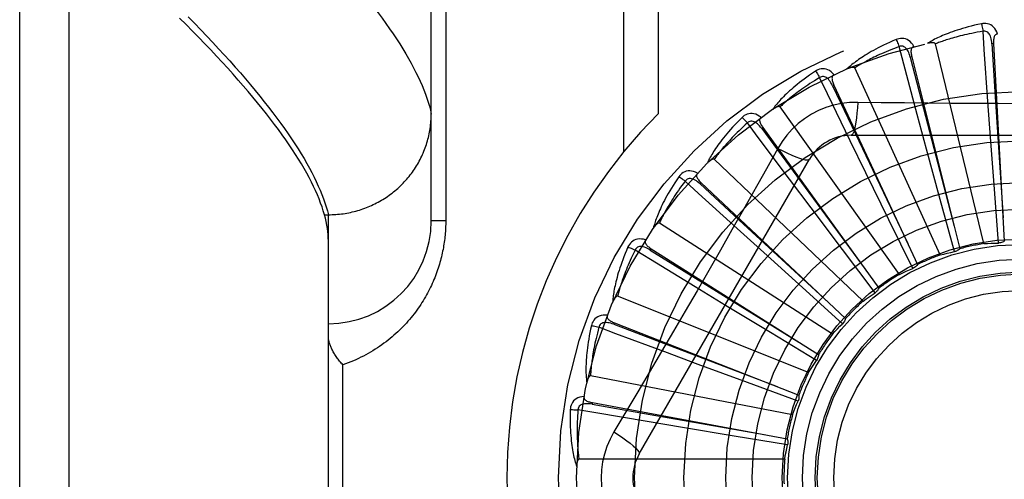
# Model space of a CAD drawing. Header units: inches. Extents: x 0 to 221, y 0 to 143.
# Tile 136 of 256: x 39.506 to 40.105, y 79.82 to 80.099. Entities that reach past the tile are written whole.
import ezdxf

# ---------------------------------------------------------------- set-up
doc = ezdxf.new("R2010")
doc.units = ezdxf.units.IN
doc.header["$LTSCALE"] = 12.142857
doc.header["$MEASUREMENT"] = 0
doc.linetypes.add('HIDDEN', pattern=[0.2, 0.1, -0.1])
doc.layers.add('LEFTHAND_DOOR_ASSEMBLY', color=7, linetype='CONTINUOUS')

msp = doc.modelspace()

# ---------------------------------------------------------------- linework, layer by layer
at = {"layer": 'LEFTHAND_DOOR_ASSEMBLY', "color": 8, "linetype": 'HIDDEN'}
for p, q in [((39.53647, 79.26402), (39.53647, 80.37716)), ((39.50647, 79.29341), (39.50647, 80.34777)), ((39.75647, 79.97684), (39.75647, 80.31721)), ((39.87318, 80.29059), (39.87318, 80.01857)), ((39.89439, 80.29059), (39.89439, 80.04196)), ((39.76525, 80.25809), (39.76525, 79.97684)), ((40.09217, 79.96303), (40.06271, 80.08448)), ((40.09804, 80.08464), (40.09709, 80.08459)), ((40.09804, 80.08464), (40.10458, 79.96447)), ((40.04838, 80.07667), (40.04745, 80.07643)), ((40.04838, 80.07667), (40.07754, 79.9599)), ((40.06563, 79.95614), (40.01371, 80.06982)), ((40.00112, 80.05944), (40.00025, 80.05903)), ((40.00112, 80.05944), (40.05185, 79.9503)), ((40.04087, 79.94435), (39.96838, 80.04615)), ((40.09623, 80.02781), (40.09466, 80.04951)), ((40.05736, 80.02052), (40.05171, 80.04153)), ((39.95797, 80.03357), (39.9572, 80.03301)), ((39.95797, 80.03357), (40.02844, 79.93601)), ((40.01153, 80.02892), (40.21841, 80.02892)), ((40.09858, 79.9961), (40.09623, 80.02781)), ((40.02056, 80.006), (40.01104, 80.02556)), ((39.96694, 80.0209), (39.96003, 80.00853)), ((40.06566, 79.98983), (40.05736, 80.02052)), ((39.88282, 79.83517), (39.98627, 80.01434)), ((40.01878, 79.92809), (39.92834, 80.01433)), ((40.03452, 79.97744), (40.02056, 80.006)), ((39.9205, 80.00001), (39.91985, 79.99932)), ((39.9205, 80.00001), (40.00816, 79.91755)), ((39.98718, 79.98479), (39.97412, 80.00219)), ((40.10106, 79.9634), (40.09858, 79.9961)), ((40.07428, 79.95819), (40.06566, 79.98983)), ((39.6916, 79.98062), (39.69397, 79.98062)), ((39.69397, 79.98062), (39.69511, 79.98063)), ((39.69397, 79.66056), (39.69397, 79.98062)), ((40.00629, 79.95938), (39.98718, 79.98479)), ((39.76525, 79.97684), (39.75647, 79.97684)), ((40.00018, 79.90795), (39.89505, 79.97551)), ((40.04898, 79.948), (40.03452, 79.97744)), ((39.95841, 79.95763), (39.9423, 79.97225)), ((39.89006, 79.95997), (39.88955, 79.95916)), ((39.89006, 79.95997), (39.99174, 79.89559)), ((39.98199, 79.93631), (39.95841, 79.95763)), ((40.02606, 79.93321), (40.00629, 79.95938)), ((39.9353, 79.92553), (39.91672, 79.93683)), ((40.00635, 79.91435), (39.98199, 79.93631)), ((39.98572, 79.88465), (39.8697, 79.93109)), ((39.96249, 79.90905), (39.9353, 79.92553)), ((39.86775, 79.91489), (39.8674, 79.91399)), ((39.86775, 79.91489), (39.97978, 79.87091)), ((39.99057, 79.8921), (39.96249, 79.90905)), ((39.91869, 79.88963), (39.8983, 79.89721)), ((39.70275, 79.75184), (39.70275, 79.88934)), ((39.94851, 79.87859), (39.91869, 79.88963)), ((39.97593, 79.85903), (39.85322, 79.88268)), ((39.97928, 79.86727), (39.94851, 79.87859)), ((39.85437, 79.8664), (39.85419, 79.86545)), ((39.85437, 79.8664), (39.9727, 79.84442)), ((39.90917, 79.85124), (39.88772, 79.85483)), ((39.94054, 79.84604), (39.90917, 79.85124)), ((39.9729, 79.84074), (39.94054, 79.84604)), ((39.97117, 79.83202), (39.8462, 79.83202))]:
    msp.add_line(p, q, dxfattribs=at)
for points in [[(39.72165, 80.10662), (39.72416, 80.10332), (39.72657, 80.10006), (39.7289, 80.09685), (39.73113, 80.09368), (39.73327, 80.09056), (39.73533, 80.08748), (39.73729, 80.08444), (39.73916, 80.08145), (39.74094, 80.0785), (39.74264, 80.0756), (39.74424, 80.07274), (39.74575, 80.06992), (39.74717, 80.06715), (39.7485, 80.06442), (39.74975, 80.06173), (39.7509, 80.05909), (39.75196, 80.05649), (39.75294, 80.05394), (39.75382, 80.05143), (39.75462, 80.04896), (39.75532, 80.04653), (39.75594, 80.04415), (39.75647, 80.04181)], [(39.6916, 79.98062), (39.69091, 79.98295), (39.69014, 79.98532), (39.68929, 79.98774), (39.68834, 79.9902), (39.68731, 79.99271), (39.68619, 79.99526), (39.68498, 79.99785), (39.68369, 80.00049), (39.68231, 80.00316), (39.68084, 80.00589), (39.67928, 80.00865), (39.67764, 80.01146), (39.67591, 80.01431), (39.67409, 80.01721), (39.67218, 80.02015), (39.67018, 80.02314), (39.66809, 80.02617), (39.66592, 80.02925), (39.66365, 80.03237), (39.6613, 80.03553), (39.65886, 80.03874), (39.65633, 80.04199), (39.65371, 80.04529), (39.65099, 80.04863), (39.64819, 80.05202), (39.6453, 80.05546), (39.64232, 80.05893), (39.63925, 80.06246), (39.63609, 80.06603), (39.63283, 80.06964), (39.62949, 80.0733), (39.62606, 80.07701), (39.62253, 80.08076), (39.61891, 80.08455), (39.61521, 80.08839), (39.61141, 80.09228), (39.60751, 80.09621), (39.60353, 80.10019)], [(39.60876, 80.10094), (39.61264, 80.09698), (39.61643, 80.09306), (39.62014, 80.08918), (39.62375, 80.08534), (39.62728, 80.08155), (39.63072, 80.0778), (39.63407, 80.07409), (39.63733, 80.07042), (39.6405, 80.0668), (39.64359, 80.06322), (39.64658, 80.05968), (39.64949, 80.05619), (39.6523, 80.05274), (39.65503, 80.04933), (39.65767, 80.04597), (39.66022, 80.04265), (39.66268, 80.03937), (39.66506, 80.03614), (39.66734, 80.03295), (39.66954, 80.0298), (39.67164, 80.0267), (39.67366, 80.02364), (39.67559, 80.02062), (39.67744, 80.01765), (39.67919, 80.01472), (39.68085, 80.01184), (39.68243, 80.009), (39.68392, 80.0062), (39.68532, 80.00345), (39.68663, 80.00074), (39.68786, 79.99807), (39.68899, 79.99545), (39.69004, 79.99287), (39.691, 79.99033)], [(40.09072, 80.09671), (40.08854, 80.09624), (40.08646, 80.09576), (40.08448, 80.09528), (40.0826, 80.09479), (40.0808, 80.0943), (40.07909, 80.09381), (40.07747, 80.09332), (40.07592, 80.09283), (40.07445, 80.09234), (40.07305, 80.09185), (40.07171, 80.09136), (40.07044, 80.09088), (40.06923, 80.09041), (40.06807, 80.08994), (40.06697, 80.08948), (40.06593, 80.08902), (40.06493, 80.08857), (40.06399, 80.08812), (40.06309, 80.08768), (40.06224, 80.08725), (40.06143, 80.08682), (40.06067, 80.0864), (40.05994, 80.08598), (40.05925, 80.08558), (40.05859, 80.08518), (40.05797, 80.08478)], [(40.10046, 80.09047), (40.09997, 80.09174), (40.0994, 80.09286), (40.09875, 80.09386), (40.09801, 80.09471), (40.09719, 80.09542), (40.09631, 80.09598), (40.09537, 80.0964), (40.0944, 80.09669), (40.09342, 80.09684), (40.09246, 80.09689), (40.09156, 80.09685), (40.09072, 80.09671)], [(40.09072, 80.09671), (40.09087, 80.09611), (40.09103, 80.09542), (40.09119, 80.09466), (40.09135, 80.09386), (40.09151, 80.093), (40.09166, 80.09213)], [(40.04965, 80.08285), (40.04893, 80.084), (40.04816, 80.085), (40.04732, 80.08585), (40.04644, 80.08655), (40.0455, 80.08709), (40.04453, 80.08748), (40.04353, 80.08771), (40.04252, 80.08781), (40.04153, 80.08777), (40.04058, 80.08764), (40.03971, 80.08742), (40.0389, 80.08713)], [(40.09166, 80.09213), (40.08984, 80.09182), (40.08809, 80.09151), (40.08642, 80.09119), (40.08482, 80.09087), (40.08329, 80.09055), (40.08183, 80.09023), (40.08043, 80.08991), (40.07909, 80.08959), (40.07781, 80.08928), (40.07658, 80.08896), (40.0754, 80.08865), (40.07428, 80.08834), (40.0732, 80.08803), (40.07217, 80.08773), (40.07118, 80.08744), (40.07024, 80.08714), (40.06933, 80.08686), (40.06846, 80.08657), (40.06763, 80.0863), (40.06683, 80.08602), (40.06607, 80.08575), (40.06534, 80.08549), (40.06464, 80.08523), (40.06397, 80.08497), (40.06332, 80.08472), (40.06271, 80.08448)], [(40.09708, 80.08459), (40.097, 80.08562), (40.09687, 80.0866), (40.09669, 80.08751), (40.09647, 80.08837), (40.09619, 80.08916), (40.09586, 80.08988), (40.09548, 80.09053), (40.09504, 80.09109), (40.09455, 80.09154), (40.09402, 80.09188), (40.09343, 80.0921), (40.09283, 80.09222), (40.09224, 80.09223), (40.09166, 80.09213)], [(40.09466, 80.04951), (40.09243, 80.08111), (40.09166, 80.09213)], [(40.10047, 80.09047), (40.10001, 80.0904), (40.0996, 80.09025), (40.09925, 80.09003), (40.09894, 80.08974), (40.09869, 80.08939), (40.09849, 80.089), (40.09833, 80.08856), (40.09821, 80.08808), (40.09812, 80.08757), (40.09806, 80.08703), (40.09803, 80.08646), (40.09801, 80.08587), (40.09802, 80.08527), (40.09804, 80.08464)], [(40.0389, 80.08713), (40.03685, 80.08626), (40.0349, 80.08539), (40.03305, 80.08455), (40.03129, 80.08371), (40.02962, 80.08289), (40.02804, 80.08209), (40.02653, 80.08129), (40.02511, 80.08052), (40.02375, 80.07976), (40.02247, 80.07901), (40.02125, 80.07828), (40.02009, 80.07757), (40.01899, 80.07687), (40.01795, 80.0762), (40.01695, 80.07553), (40.01601, 80.07489), (40.01512, 80.07426), (40.01428, 80.07364), (40.01348, 80.07304), (40.01273, 80.07245), (40.01201, 80.07188), (40.01134, 80.07132), (40.01071, 80.07077), (40.01011, 80.07024), (40.00954, 80.06973), (40.009, 80.06922)], [(40.04069, 80.08281), (40.03896, 80.08216), (40.0373, 80.08152), (40.03572, 80.0809), (40.03421, 80.08028), (40.03277, 80.07968), (40.0314, 80.07909), (40.03008, 80.07851), (40.02883, 80.07794), (40.02763, 80.07739), (40.02648, 80.07685), (40.02539, 80.07632), (40.02434, 80.0758), (40.02334, 80.0753), (40.02239, 80.07481), (40.02147, 80.07433), (40.0206, 80.07386), (40.01976, 80.07341), (40.01896, 80.07297), (40.0182, 80.07254), (40.01747, 80.07212), (40.01677, 80.07171), (40.0161, 80.07131), (40.01546, 80.07092), (40.01485, 80.07054), (40.01427, 80.07017), (40.01371, 80.06982)], [(40.0389, 80.08713), (40.03916, 80.08657), (40.03945, 80.08592), (40.03975, 80.08521), (40.04006, 80.08445), (40.04038, 80.08364), (40.04069, 80.08281)], [(40.04745, 80.07643), (40.04717, 80.07743), (40.04685, 80.07836), (40.04651, 80.07923), (40.04612, 80.08003), (40.0457, 80.08075), (40.04524, 80.0814), (40.04474, 80.08196), (40.04421, 80.08243), (40.04364, 80.08278), (40.04305, 80.08301), (40.04244, 80.08312), (40.04183, 80.08312), (40.04124, 80.08302), (40.04069, 80.08281)], [(40.05171, 80.04153), (40.04353, 80.07214), (40.04069, 80.08281)], [(40.04965, 80.08285), (40.04922, 80.08269), (40.04885, 80.08247), (40.04854, 80.08218), (40.04829, 80.08184), (40.04811, 80.08146), (40.04799, 80.08103), (40.04792, 80.08057), (40.04789, 80.08008), (40.0479, 80.07955), (40.04794, 80.07901), (40.04802, 80.07845), (40.04811, 80.07787), (40.04824, 80.07728), (40.04838, 80.07667)], [(40.06271, 80.08448), (40.06264, 80.08463), (40.06253, 80.08476), (40.06239, 80.08487), (40.06222, 80.08495), (40.06204, 80.08502), (40.06183, 80.08507), (40.06162, 80.0851), (40.0614, 80.08513), (40.06116, 80.08514), (40.06092, 80.08515), (40.06067, 80.08514), (40.06041, 80.08513), (40.06014, 80.08512), (40.05986, 80.08509), (40.05958, 80.08506), (40.05928, 80.08502), (40.05898, 80.08498), (40.05866, 80.08492), (40.05833, 80.08486), (40.05798, 80.08479)], [(40.09709, 80.08459), (40.09912, 80.05238), (40.10383, 79.97865)], [(40.04745, 80.07643), (40.05553, 80.04519), (40.07412, 79.97368)], [(40.01371, 80.06982), (40.01361, 80.06996), (40.01349, 80.07007), (40.01333, 80.07014), (40.01315, 80.07019), (40.01295, 80.07022), (40.01274, 80.07023), (40.01253, 80.07023), (40.0123, 80.07021), (40.01207, 80.07018), (40.01183, 80.07014), (40.01158, 80.07009), (40.01133, 80.07003), (40.01107, 80.06996), (40.0108, 80.06988), (40.01053, 80.0698), (40.01025, 80.0697), (40.00995, 80.0696), (40.00965, 80.06949), (40.00934, 80.06936), (40.00901, 80.06923)], [(39.98983, 80.06791), (39.98798, 80.06667), (39.98623, 80.06546), (39.98457, 80.06427), (39.983, 80.06312), (39.98152, 80.062), (39.98012, 80.06091), (39.97879, 80.05985), (39.97754, 80.05881), (39.97635, 80.05781), (39.97523, 80.05684), (39.97418, 80.05589), (39.97317, 80.05497), (39.97222, 80.05408), (39.97133, 80.05322), (39.97048, 80.05238), (39.96967, 80.05157), (39.96892, 80.05078), (39.96821, 80.05001), (39.96754, 80.04927), (39.96691, 80.04855), (39.96632, 80.04785), (39.96576, 80.04718), (39.96524, 80.04652), (39.96475, 80.04589), (39.96429, 80.04527), (39.96387, 80.04467)], [(39.99241, 80.06402), (39.99083, 80.06305), (39.98932, 80.06211), (39.98789, 80.0612), (39.98653, 80.06031), (39.98522, 80.05944), (39.98399, 80.0586), (39.98281, 80.05778), (39.98168, 80.05699), (39.98061, 80.05622), (39.97959, 80.05547), (39.97861, 80.05474), (39.97768, 80.05404), (39.9768, 80.05335), (39.97595, 80.05269), (39.97514, 80.05205), (39.97437, 80.05143), (39.97364, 80.05082), (39.97294, 80.05024), (39.97227, 80.04967), (39.97163, 80.04912), (39.97102, 80.04858), (39.97044, 80.04807), (39.96989, 80.04757), (39.96936, 80.04708), (39.96886, 80.04661), (39.96838, 80.04615)], [(40.0012, 80.06575), (40.00027, 80.06674), (39.99932, 80.06758), (39.99834, 80.06825), (39.99734, 80.06877), (39.99632, 80.06913), (39.9953, 80.06932), (39.99427, 80.06936), (39.99326, 80.06927), (39.99229, 80.06905), (39.99138, 80.06873), (39.99057, 80.06836), (39.98983, 80.06791)], [(39.98983, 80.06791), (39.9902, 80.06741), (39.9906, 80.06683), (39.99103, 80.06619), (39.99148, 80.0655), (39.99195, 80.06477), (39.99241, 80.06402)], [(40.00025, 80.05903), (39.99978, 80.05996), (39.9993, 80.06081), (39.99879, 80.0616), (39.99827, 80.06231), (39.99772, 80.06294), (39.99714, 80.06349), (39.99655, 80.06395), (39.99594, 80.06431), (39.99531, 80.06454), (39.99469, 80.06466), (39.99406, 80.06465), (39.99346, 80.06453), (39.99291, 80.06432), (39.9924, 80.06401)], [(40.01104, 80.02556), (39.99722, 80.05407), (39.99241, 80.06402)], [(40.0012, 80.06575), (40.0008, 80.06551), (40.00048, 80.06523), (40.00023, 80.06489), (40.00006, 80.0645), (39.99995, 80.06409), (39.99991, 80.06365), (39.99993, 80.06318), (39.99999, 80.06269), (40.0001, 80.06218), (40.00025, 80.06166), (40.00043, 80.06112), (40.00063, 80.06057), (40.00086, 80.06001), (40.00112, 80.05944)], [(40.00025, 80.05903), (40.0141, 80.02989), (40.04588, 79.96319)], [(39.96838, 80.04615), (39.96825, 80.04627), (39.96811, 80.04635), (39.96794, 80.0464), (39.96775, 80.04641), (39.96755, 80.0464), (39.96734, 80.04637), (39.96713, 80.04633), (39.96692, 80.04627), (39.9667, 80.04619), (39.96647, 80.04611), (39.96623, 80.04601), (39.966, 80.04591), (39.96575, 80.04579), (39.96551, 80.04566), (39.96525, 80.04553), (39.96499, 80.04538), (39.96472, 80.04522), (39.96445, 80.04506), (39.96419, 80.0449), (39.96395, 80.04473)], [(40.01551, 80.04894), (40.01057, 80.04879), (40.00571, 80.04821), (40.00092, 80.04719), (39.99625, 80.04576), (39.99172, 80.0439), (39.98737, 80.04165), (39.98324, 80.03901), (39.97937, 80.03601), (39.97577, 80.03269), (39.97249, 80.02905), (39.96954, 80.02511), (39.96694, 80.0209)], [(40.01551, 80.04894), (40.01531, 80.04556), (40.01506, 80.04238), (40.01476, 80.03949), (40.01441, 80.03689), (40.01401, 80.03458), (40.01357, 80.03262), (40.01309, 80.03104), (40.01259, 80.02988), (40.01206, 80.02916), (40.01153, 80.02892)], [(40.07231, 80.04829), (40.04389, 80.04857), (40.02973, 80.04873), (40.01551, 80.04894)], [(40.20026, 80.04873), (40.17193, 80.04843), (40.15772, 80.0483), (40.14349, 80.04821), (40.12926, 80.04814), (40.11502, 80.04812), (40.10078, 80.04814), (40.08654, 80.0482), (40.07231, 80.04829)], [(39.69511, 79.98063), (39.69624, 79.98066), (39.69736, 79.98071), (39.69849, 79.98078), (39.69961, 79.98087), (39.70074, 79.98098), (39.70186, 79.98111), (39.70298, 79.98126), (39.70409, 79.98142), (39.7052, 79.98161), (39.70631, 79.98182), (39.70741, 79.98205), (39.70851, 79.9823), (39.70961, 79.98256), (39.7107, 79.98285), (39.71178, 79.98316), (39.71286, 79.98348), (39.71393, 79.98382), (39.715, 79.98419), (39.71606, 79.98457), (39.71711, 79.98497), (39.71815, 79.98538), (39.71919, 79.98582), (39.72022, 79.98628), (39.72124, 79.98675), (39.72225, 79.98724), (39.72325, 79.98775), (39.72424, 79.98828), (39.72523, 79.98882), (39.7262, 79.98938), (39.72716, 79.98996), (39.72811, 79.99055), (39.72905, 79.99117), (39.72998, 79.99179), (39.73089, 79.99244), (39.7318, 79.9931), (39.73269, 79.99378), (39.73357, 79.99447), (39.73443, 79.99518), (39.73529, 79.9959), (39.73613, 79.99664), (39.73695, 79.99739), (39.73777, 79.99816), (39.73856, 79.99894), (39.73935, 79.99973), (39.74011, 80.00054), (39.74087, 80.00136), (39.74161, 80.0022), (39.74233, 80.00305), (39.74304, 80.00391), (39.74373, 80.00478), (39.7444, 80.00567), (39.74506, 80.00657), (39.7457, 80.00747), (39.74633, 80.00839), (39.74693, 80.00933), (39.74752, 80.01027), (39.7481, 80.01122), (39.74865, 80.01218), (39.74919, 80.01315), (39.74971, 80.01413), (39.75021, 80.01512), (39.75069, 80.01612), (39.75116, 80.01713), (39.7516, 80.01814), (39.75203, 80.01917), (39.75244, 80.0202), (39.75283, 80.02123), (39.7532, 80.02228), (39.75355, 80.02333), (39.75388, 80.02438), (39.75419, 80.02544), (39.75448, 80.02651), (39.75475, 80.02758), (39.75501, 80.02866), (39.75524, 80.02974), (39.75545, 80.03083), (39.75564, 80.03191), (39.75582, 80.03301), (39.75597, 80.0341), (39.7561, 80.0352), (39.75621, 80.0363), (39.7563, 80.0374), (39.75638, 80.0385), (39.75643, 80.03961), (39.75646, 80.04071), (39.75647, 80.04181)], [(39.94529, 80.03976), (39.94371, 80.03819), (39.94221, 80.03667), (39.94081, 80.03519), (39.93949, 80.03376), (39.93824, 80.03238), (39.93707, 80.03105), (39.93597, 80.02975), (39.93494, 80.0285), (39.93397, 80.02729), (39.93305, 80.02612), (39.93219, 80.02499), (39.93138, 80.0239), (39.93062, 80.02285), (39.9299, 80.02183), (39.92922, 80.02084), (39.92859, 80.01989), (39.92799, 80.01898), (39.92744, 80.01809), (39.92692, 80.01724), (39.92644, 80.01641), (39.926, 80.01561), (39.92558, 80.01484), (39.92519, 80.0141), (39.92483, 80.01339), (39.9245, 80.0127), (39.92419, 80.01203)], [(39.95686, 80.03979), (39.95576, 80.04059), (39.95467, 80.04123), (39.95358, 80.04171), (39.9525, 80.04203), (39.95143, 80.04218), (39.95039, 80.04218), (39.94937, 80.04203), (39.94839, 80.04174), (39.94748, 80.04134), (39.94665, 80.04086), (39.94592, 80.04034), (39.94529, 80.03976)], [(39.94529, 80.03976), (39.94574, 80.03934), (39.94625, 80.03885), (39.94679, 80.0383), (39.94736, 80.03771), (39.94796, 80.03707), (39.94855, 80.03642)], [(39.95686, 80.03979), (39.95651, 80.03948), (39.95625, 80.03914), (39.95607, 80.03876), (39.95597, 80.03835), (39.95595, 80.03792), (39.95599, 80.03748), (39.95609, 80.03703), (39.95625, 80.03656), (39.95645, 80.03608), (39.9567, 80.03559), (39.95698, 80.03509), (39.95728, 80.03459), (39.95762, 80.03409), (39.95797, 80.03357)], [(39.94855, 80.03642), (39.94719, 80.03518), (39.94589, 80.03397), (39.94465, 80.0328), (39.94348, 80.03167), (39.94237, 80.03057), (39.94131, 80.02951), (39.9403, 80.02848), (39.93935, 80.02749), (39.93844, 80.02653), (39.93758, 80.0256), (39.93676, 80.02471), (39.93598, 80.02384), (39.93524, 80.023), (39.93454, 80.02219), (39.93387, 80.0214), (39.93323, 80.02065), (39.93262, 80.01991), (39.93204, 80.01921), (39.93149, 80.01852), (39.93097, 80.01786), (39.93047, 80.01722), (39.93, 80.0166), (39.92955, 80.01601), (39.92913, 80.01543), (39.92872, 80.01487), (39.92834, 80.01433)], [(39.9572, 80.03301), (39.95656, 80.03383), (39.95593, 80.03458), (39.95528, 80.03526), (39.95463, 80.03586), (39.95397, 80.03637), (39.9533, 80.0368), (39.95263, 80.03714), (39.95196, 80.03738), (39.95131, 80.03749), (39.95067, 80.03749), (39.95006, 80.03736), (39.94949, 80.03713), (39.94899, 80.03682), (39.94855, 80.03642)], [(39.97412, 80.00219), (39.95516, 80.02757), (39.94855, 80.03642)], [(39.9572, 80.03301), (39.97631, 80.00702), (40.02014, 79.94754)], [(39.96693, 80.0209), (39.96997, 80.01938), (39.97285, 80.01801), (39.9755, 80.01683), (39.97792, 80.01583), (39.98012, 80.01502), (39.98204, 80.01442), (39.98365, 80.01404), (39.98491, 80.0139), (39.98579, 80.014), (39.98627, 80.01434)], [(39.92834, 80.01433), (39.92819, 80.01443), (39.92803, 80.01448), (39.92786, 80.01449), (39.92767, 80.01447), (39.92748, 80.01442), (39.92728, 80.01436), (39.92708, 80.01427), (39.92688, 80.01417), (39.92668, 80.01406), (39.92647, 80.01393), (39.92626, 80.01379), (39.92605, 80.01364), (39.92583, 80.01348), (39.92561, 80.01331), (39.92539, 80.01313), (39.92516, 80.01294), (39.92493, 80.01273), (39.92469, 80.01252), (39.92444, 80.01228), (39.92419, 80.01204)], [(39.96003, 80.00853), (39.94613, 79.98384), (39.93914, 79.97146), (39.93211, 79.9591), (39.92505, 79.94674), (39.91794, 79.9344), (39.91081, 79.92207), (39.90364, 79.90978), (39.89644, 79.8975)], [(39.91823, 80.0059), (39.917, 80.00648), (39.91581, 80.0069), (39.91465, 80.00717), (39.91353, 80.00728), (39.91245, 80.00723), (39.91142, 80.00703), (39.91045, 80.00668), (39.90955, 80.00622), (39.90873, 80.00565), (39.90801, 80.00503), (39.90739, 80.00438), (39.90687, 80.00369)], [(39.91823, 80.0059), (39.91795, 80.00554), (39.91776, 80.00515), (39.91766, 80.00474), (39.91764, 80.00432), (39.91769, 80.0039), (39.91782, 80.00348), (39.918, 80.00305), (39.91825, 80.00262), (39.91854, 80.00218), (39.91887, 80.00175), (39.91924, 80.00132), (39.91963, 80.00088), (39.92005, 80.00045), (39.9205, 80.00001)], [(39.90687, 80.00369), (39.90562, 80.00185), (39.90444, 80.00007), (39.90334, 79.99835), (39.90232, 79.9967), (39.90136, 79.99511), (39.90046, 79.99358), (39.89962, 79.9921), (39.89884, 79.99067), (39.89812, 79.9893), (39.89744, 79.98798), (39.89681, 79.98671), (39.89622, 79.98548), (39.89567, 79.9843), (39.89516, 79.98317), (39.89468, 79.98207), (39.89424, 79.98102), (39.89383, 79.98001), (39.89345, 79.97903), (39.89311, 79.97809), (39.89279, 79.97719), (39.8925, 79.97633), (39.89224, 79.97549), (39.892, 79.97469), (39.89178, 79.97392), (39.89158, 79.97318), (39.89141, 79.97246)], [(39.91072, 80.00103), (39.90961, 79.99955), (39.90856, 79.99811), (39.90757, 79.99673), (39.90663, 79.9954), (39.90575, 79.99411), (39.90491, 79.99287), (39.90412, 79.99167), (39.90337, 79.99052), (39.90266, 79.9894), (39.90199, 79.98833), (39.90135, 79.98729), (39.90075, 79.98629), (39.90018, 79.98533), (39.89965, 79.9844), (39.89913, 79.9835), (39.89865, 79.98264), (39.89819, 79.9818), (39.89776, 79.981), (39.89735, 79.98022), (39.89696, 79.97947), (39.89659, 79.97875), (39.89625, 79.97806), (39.89592, 79.97739), (39.89561, 79.97674), (39.89532, 79.97611), (39.89505, 79.97551)], [(39.90687, 80.00369), (39.9074, 80.00336), (39.90799, 80.00297), (39.90863, 80.00254), (39.9093, 80.00206), (39.91001, 80.00156), (39.91072, 80.00103)], [(39.91985, 79.99931), (39.91907, 80), (39.9183, 80.00062), (39.91754, 80.00116), (39.91679, 80.00162), (39.91604, 80.002), (39.91531, 80.0023), (39.91458, 80.0025), (39.91388, 80.00261), (39.91322, 80.0026), (39.91259, 80.00247), (39.91202, 80.00223), (39.9115, 80.0019), (39.91107, 80.0015), (39.91071, 80.00103)], [(39.9423, 79.97225), (39.91888, 79.99358), (39.91072, 80.00103)], [(39.91985, 79.99932), (39.94354, 79.97741), (39.99783, 79.9273)], [(39.691, 79.99033), (39.69188, 79.98784), (39.69266, 79.98539), (39.69336, 79.98298), (39.69397, 79.98062)], [(39.69397, 79.96464), (39.69393, 79.96651), (39.69382, 79.96842), (39.69364, 79.97036), (39.69338, 79.97234), (39.69304, 79.97436), (39.69264, 79.97641), (39.69215, 79.97849), (39.6916, 79.98062)], [(39.76525, 79.97684), (39.76525, 79.97576), (39.76523, 79.97469), (39.7652, 79.97362), (39.76515, 79.97255), (39.7651, 79.97148), (39.76503, 79.9704), (39.76495, 79.96933), (39.76485, 79.96825), (39.76475, 79.96716), (39.76463, 79.96608), (39.76449, 79.96499), (39.76434, 79.9639), (39.76418, 79.9628), (39.76401, 79.9617), (39.76382, 79.9606), (39.76361, 79.9595), (39.7634, 79.95839), (39.76316, 79.95728), (39.76291, 79.95616), (39.76265, 79.95503), (39.76237, 79.9539), (39.76207, 79.95277), (39.76175, 79.95163), (39.76142, 79.95049), (39.76107, 79.94934), (39.7607, 79.94818), (39.76032, 79.94702), (39.75991, 79.94586), (39.75949, 79.94469), (39.75905, 79.94353), (39.75859, 79.94235), (39.75811, 79.94118), (39.75761, 79.94001), (39.75709, 79.93884), (39.75655, 79.93767), (39.75599, 79.9365), (39.75542, 79.93533), (39.75482, 79.93416), (39.7542, 79.93299), (39.75356, 79.93183), (39.75291, 79.93067), (39.75223, 79.92951), (39.75152, 79.92835), (39.7508, 79.92719), (39.75006, 79.92604), (39.74929, 79.92489), (39.7485, 79.92375), (39.74769, 79.92261), (39.74685, 79.92147), (39.746, 79.92034), (39.74511, 79.91922), (39.74421, 79.9181), (39.74328, 79.91699), (39.74233, 79.91588), (39.74135, 79.91479), (39.74035, 79.9137), (39.73933, 79.91262), (39.73828, 79.91155), (39.73721, 79.91049), (39.73611, 79.90944), (39.73499, 79.90841), (39.73384, 79.90738), (39.73267, 79.90637), (39.73147, 79.90537), (39.73025, 79.90438), (39.72901, 79.90341), (39.72774, 79.90246), (39.72645, 79.90152), (39.72513, 79.9006), (39.72379, 79.89969), (39.72243, 79.89881), (39.72104, 79.89794), (39.71963, 79.8971), (39.7182, 79.89627), (39.71675, 79.89547), (39.71527, 79.89469), (39.71377, 79.89393), (39.71226, 79.8932), (39.71072, 79.89249), (39.70916, 79.89181), (39.70759, 79.89115), (39.70599, 79.89052), (39.70438, 79.88992), (39.70275, 79.88934)], [(39.89505, 79.97551), (39.89489, 79.97558), (39.89472, 79.9756), (39.89454, 79.97558), (39.89436, 79.97552), (39.89418, 79.97544), (39.894, 79.97533), (39.89383, 79.97521), (39.89365, 79.97508), (39.89347, 79.97493), (39.89329, 79.97476), (39.89311, 79.97459), (39.89293, 79.9744), (39.89274, 79.9742), (39.89256, 79.97399), (39.89238, 79.97377), (39.89219, 79.97354), (39.89199, 79.97329), (39.8918, 79.97304), (39.89163, 79.97279), (39.89146, 79.97255)], [(39.88672, 79.96532), (39.8854, 79.96566), (39.88415, 79.96585), (39.88296, 79.96589), (39.88184, 79.96578), (39.88079, 79.96553), (39.87982, 79.96514), (39.87893, 79.96462), (39.87813, 79.96399), (39.87744, 79.96328), (39.87685, 79.96253), (39.87636, 79.96177), (39.87598, 79.961)], [(39.88672, 79.96532), (39.88651, 79.96491), (39.88639, 79.9645), (39.88637, 79.96407), (39.88643, 79.96366), (39.88657, 79.96325), (39.88677, 79.96286), (39.88703, 79.96248), (39.88735, 79.9621), (39.88772, 79.96173), (39.88813, 79.96137), (39.88857, 79.96101), (39.88904, 79.96066), (39.88954, 79.96031), (39.89006, 79.95997)], [(40.09217, 79.96303), (40.0944, 79.96317), (40.09662, 79.96328), (40.09884, 79.96336), (40.10106, 79.9634)], [(40.10458, 79.96447), (40.10405, 79.96415), (40.10348, 79.96389), (40.10289, 79.96368), (40.10228, 79.96353), (40.10168, 79.96344), (40.10106, 79.9634)], [(39.87598, 79.961), (39.8751, 79.95895), (39.87428, 79.95698), (39.87353, 79.95509), (39.87283, 79.95327), (39.87219, 79.95153), (39.8716, 79.94985), (39.87106, 79.94824), (39.87056, 79.9467), (39.87011, 79.94521), (39.86969, 79.94379), (39.86931, 79.94242), (39.86897, 79.9411), (39.86865, 79.93984), (39.86836, 79.93863), (39.8681, 79.93746), (39.86786, 79.93635), (39.86766, 79.93528), (39.86747, 79.93425), (39.86731, 79.93326), (39.86717, 79.93232), (39.86705, 79.93141), (39.86695, 79.93054), (39.86686, 79.92971), (39.8668, 79.92891), (39.86674, 79.92814), (39.8667, 79.92741)], [(39.88026, 79.95911), (39.87945, 79.95745), (39.87869, 79.95584), (39.87798, 79.9543), (39.87732, 79.95281), (39.87669, 79.95138), (39.8761, 79.95), (39.87555, 79.94868), (39.87503, 79.9474), (39.87455, 79.94617), (39.87409, 79.94499), (39.87366, 79.94385), (39.87326, 79.94276), (39.87289, 79.9417), (39.87254, 79.94069), (39.8722, 79.93971), (39.87189, 79.93877), (39.8716, 79.93786), (39.87133, 79.93699), (39.87107, 79.93615), (39.87083, 79.93534), (39.87061, 79.93457), (39.8704, 79.93382), (39.87021, 79.9331), (39.87003, 79.9324), (39.86986, 79.93173), (39.8697, 79.93109)], [(39.87598, 79.961), (39.87656, 79.96078), (39.87721, 79.96051), (39.87792, 79.9602), (39.87867, 79.95986), (39.87946, 79.9595), (39.88026, 79.95911)], [(39.88955, 79.95916), (39.88866, 79.95969), (39.88779, 79.96015), (39.88694, 79.96053), (39.88611, 79.96085), (39.8853, 79.96108), (39.88453, 79.96123), (39.88378, 79.96129), (39.88307, 79.96126), (39.88242, 79.96113), (39.88183, 79.96089), (39.88131, 79.96054), (39.88087, 79.96012), (39.88052, 79.95964), (39.88026, 79.95911)], [(39.91672, 79.93683), (39.88968, 79.95335), (39.88026, 79.95911)], [(39.88955, 79.95916), (39.91696, 79.94213), (39.97976, 79.9032)], [(40.06563, 79.95614), (40.06778, 79.9567), (40.06995, 79.95723), (40.07211, 79.95773), (40.07428, 79.95819)], [(40.07754, 79.9599), (40.07707, 79.95949), (40.07657, 79.95913), (40.07603, 79.95881), (40.07546, 79.95855), (40.07488, 79.95834), (40.07428, 79.95819)], [(40.05185, 79.9503), (40.05147, 79.94981), (40.05105, 79.94936), (40.05057, 79.94895), (40.05007, 79.94858), (40.04954, 79.94827), (40.04898, 79.948)], [(40.04087, 79.94435), (40.04288, 79.94531), (40.0449, 79.94624), (40.04693, 79.94714), (40.04898, 79.948)], [(40.01878, 79.92809), (40.02058, 79.92942), (40.02239, 79.93071), (40.02421, 79.93198), (40.02606, 79.93321)], [(40.02844, 79.93601), (40.02816, 79.93546), (40.02783, 79.93494), (40.02745, 79.93444), (40.02702, 79.93398), (40.02656, 79.93358), (40.02606, 79.93321)], [(39.8697, 79.93109), (39.86953, 79.93112), (39.86936, 79.93112), (39.8692, 79.93106), (39.86903, 79.93097), (39.86887, 79.93086), (39.86871, 79.93072), (39.86856, 79.93057), (39.86841, 79.9304), (39.86826, 79.93022), (39.86812, 79.93002), (39.86797, 79.92982), (39.86783, 79.9296), (39.86769, 79.92937), (39.86755, 79.92913), (39.86741, 79.92888), (39.86727, 79.92862), (39.86713, 79.92834), (39.86699, 79.92805), (39.86685, 79.92774), (39.8667, 79.92742)], [(39.86345, 79.91951), (39.86209, 79.91959), (39.86083, 79.91954), (39.85965, 79.91935), (39.85857, 79.91904), (39.85759, 79.91859), (39.85671, 79.91803), (39.85594, 79.91734), (39.85527, 79.91658), (39.85473, 79.91575), (39.85429, 79.9149), (39.85396, 79.91406), (39.85373, 79.91323)], [(39.8674, 79.91399), (39.86642, 79.91434), (39.86548, 79.91463), (39.86457, 79.91485), (39.8637, 79.915), (39.86287, 79.91508), (39.86207, 79.91508), (39.86133, 79.915), (39.86064, 79.91483), (39.86002, 79.91458), (39.85949, 79.91423), (39.85904, 79.91379), (39.85869, 79.91329), (39.85844, 79.91276), (39.85828, 79.91219)], [(39.86345, 79.91951), (39.86333, 79.91907), (39.86329, 79.91864), (39.86335, 79.91822), (39.86349, 79.91782), (39.86369, 79.91745), (39.86397, 79.9171), (39.8643, 79.91677), (39.86469, 79.91646), (39.86512, 79.91617), (39.86559, 79.91589), (39.86609, 79.91563), (39.86662, 79.91537), (39.86717, 79.91512), (39.86775, 79.91489)], [(40.00018, 79.90795), (40.00169, 79.90959), (40.00322, 79.9112), (40.00477, 79.91279), (40.00635, 79.91435)], [(40.00816, 79.91755), (40.00799, 79.91695), (40.00776, 79.91637), (40.00748, 79.91582), (40.00715, 79.9153), (40.00678, 79.91481), (40.00635, 79.91435)], [(39.85373, 79.91323), (39.85325, 79.91106), (39.85282, 79.90897), (39.85244, 79.90697), (39.8521, 79.90505), (39.8518, 79.90322), (39.85153, 79.90146), (39.85131, 79.89978), (39.85111, 79.89816), (39.85095, 79.89662), (39.85081, 79.89514), (39.8507, 79.89373), (39.85061, 79.89237), (39.85053, 79.89107), (39.85048, 79.88983), (39.85044, 79.88863), (39.85042, 79.88749), (39.85042, 79.8864), (39.85043, 79.88535), (39.85046, 79.88436), (39.8505, 79.8834), (39.85056, 79.88249), (39.85062, 79.88162), (39.8507, 79.88078), (39.85078, 79.87999), (39.85087, 79.87922), (39.85097, 79.8785)], [(39.85828, 79.91219), (39.85781, 79.9104), (39.85737, 79.90868), (39.85696, 79.90703), (39.85659, 79.90544), (39.85624, 79.90392), (39.85593, 79.90246), (39.85564, 79.90105), (39.85537, 79.8997), (39.85513, 79.8984), (39.8549, 79.89716), (39.8547, 79.89596), (39.85451, 79.89481), (39.85434, 79.8937), (39.85419, 79.89264), (39.85405, 79.89161), (39.85392, 79.89063), (39.8538, 79.88969), (39.8537, 79.88878), (39.85361, 79.88791), (39.85353, 79.88707), (39.85345, 79.88626), (39.85339, 79.88549), (39.85334, 79.88474), (39.85329, 79.88403), (39.85325, 79.88334), (39.85322, 79.88268)], [(39.85373, 79.91323), (39.85434, 79.91312), (39.85503, 79.91298), (39.85578, 79.91282), (39.85659, 79.91263), (39.85743, 79.91242), (39.85828, 79.91219)], [(39.8983, 79.89721), (39.86863, 79.90831), (39.85828, 79.91219)], [(39.8674, 79.91399), (39.89754, 79.90246), (39.96657, 79.87612)], [(39.70275, 79.88934), (39.70226, 79.8899), (39.70177, 79.89046), (39.7013, 79.89103), (39.70083, 79.8916), (39.70039, 79.89217), (39.69995, 79.89273), (39.69953, 79.8933), (39.69912, 79.89387), (39.69873, 79.89444), (39.69835, 79.895), (39.69799, 79.89557), (39.69764, 79.89613), (39.6973, 79.89668), (39.69699, 79.89724), (39.69668, 79.89779), (39.6964, 79.89834), (39.69613, 79.89888), (39.69587, 79.89941), (39.69564, 79.89994), (39.69542, 79.90047), (39.69521, 79.90098), (39.69502, 79.90149), (39.69485, 79.902), (39.69469, 79.90249), (39.69455, 79.90298), (39.69443, 79.90346), (39.69432, 79.90392), (39.69422, 79.90438), (39.69414, 79.90483), (39.69408, 79.90528), (39.69403, 79.90571), (39.69399, 79.90613), (39.69397, 79.90654), (39.69397, 79.90694)], [(39.89644, 79.8975), (39.88199, 79.87302), (39.87477, 79.86084), (39.86748, 79.84863)], [(39.98572, 79.88465), (39.98689, 79.88654), (39.98809, 79.88841), (39.98932, 79.89027), (39.99057, 79.8921)], [(39.99174, 79.89559), (39.99169, 79.89497), (39.99158, 79.89436), (39.9914, 79.89376), (39.99117, 79.89317), (39.9909, 79.89262), (39.99057, 79.8921)], [(39.85322, 79.88268), (39.85305, 79.88268), (39.85288, 79.88264), (39.85273, 79.88255), (39.85258, 79.88243), (39.85245, 79.88229), (39.85232, 79.88213), (39.8522, 79.88195), (39.85208, 79.88175), (39.85197, 79.88155), (39.85187, 79.88133), (39.85176, 79.8811), (39.85167, 79.88086), (39.85157, 79.88061), (39.85148, 79.88034), (39.85139, 79.88007), (39.8513, 79.87979), (39.85121, 79.87949), (39.85113, 79.87918), (39.85105, 79.87885), (39.85097, 79.8785)], [(39.84928, 79.87012), (39.84793, 79.86995), (39.8467, 79.86966), (39.84558, 79.86925), (39.84458, 79.86874), (39.8437, 79.86811), (39.84294, 79.86739), (39.84231, 79.86657), (39.8418, 79.86569), (39.84142, 79.86478), (39.84115, 79.86386), (39.84098, 79.86298), (39.84092, 79.86212)], [(39.84928, 79.87012), (39.84924, 79.86966), (39.84928, 79.86923), (39.84942, 79.86883), (39.84963, 79.86847), (39.8499, 79.86815), (39.85024, 79.86786), (39.85063, 79.8676), (39.85107, 79.86737), (39.85154, 79.86716), (39.85206, 79.86697), (39.8526, 79.86681), (39.85317, 79.86666), (39.85376, 79.86652), (39.85437, 79.8664)], [(39.97593, 79.85903), (39.97672, 79.86111), (39.97755, 79.86318), (39.9784, 79.86523), (39.97928, 79.86727)], [(39.97978, 79.87091), (39.97984, 79.87029), (39.97984, 79.86967), (39.97979, 79.86905), (39.97968, 79.86843), (39.97951, 79.86784), (39.97928, 79.86727)], [(39.84092, 79.86212), (39.84086, 79.85982), (39.84084, 79.85762), (39.84085, 79.85551), (39.84088, 79.8535), (39.84094, 79.85158), (39.84103, 79.84974), (39.84113, 79.84799), (39.84126, 79.84632), (39.8414, 79.84472), (39.84155, 79.8432), (39.84172, 79.84175), (39.8419, 79.84036), (39.84208, 79.83904), (39.84228, 79.83777), (39.84249, 79.83656), (39.84271, 79.8354), (39.84293, 79.83428), (39.84317, 79.83321), (39.84341, 79.83218), (39.84366, 79.83119), (39.84393, 79.83023), (39.8442, 79.8293), (39.84449, 79.82839), (39.84479, 79.8275)], [(39.84092, 79.86212), (39.84154, 79.86213), (39.84224, 79.86212), (39.84301, 79.8621), (39.84384, 79.86207), (39.84471, 79.86202), (39.84559, 79.86196)], [(39.84559, 79.86196), (39.84546, 79.86011), (39.84535, 79.85834), (39.84526, 79.85664), (39.8452, 79.85501), (39.84515, 79.85345), (39.84511, 79.85195), (39.84509, 79.85052), (39.84509, 79.84914), (39.84509, 79.84782), (39.84511, 79.84655), (39.84514, 79.84534), (39.84517, 79.84417), (39.84522, 79.84306), (39.84527, 79.84198), (39.84532, 79.84095), (39.84538, 79.83996), (39.84545, 79.83901), (39.84552, 79.8381), (39.84559, 79.83723), (39.84567, 79.83639), (39.84575, 79.83558), (39.84584, 79.83481), (39.84592, 79.83407), (39.84601, 79.83336), (39.84611, 79.83267), (39.8462, 79.83202)], [(39.85419, 79.86545), (39.85317, 79.86561), (39.85219, 79.86571), (39.85126, 79.86576), (39.85038, 79.86574), (39.84954, 79.86566), (39.84876, 79.86551), (39.84804, 79.86529), (39.8474, 79.865), (39.84684, 79.86463), (39.84639, 79.86419), (39.84603, 79.86367), (39.84578, 79.86312), (39.84563, 79.86254), (39.84559, 79.86195)], [(39.88772, 79.85483), (39.85648, 79.86011), (39.84559, 79.86196)], [(39.85419, 79.86545), (39.88597, 79.85983), (39.95874, 79.84703)], [(39.86748, 79.84863), (39.86513, 79.84428), (39.8632, 79.83975), (39.86169, 79.83508), (39.8606, 79.8303), (39.85995, 79.82546), (39.85973, 79.82059)], [(39.86748, 79.84863), (39.87031, 79.84677), (39.87294, 79.84496), (39.87529, 79.84326), (39.87736, 79.84165), (39.87917, 79.84015), (39.88065, 79.83879), (39.88178, 79.83759), (39.88253, 79.83657), (39.88288, 79.83576), (39.88282, 79.83517)], [(39.9727, 79.84442), (39.97288, 79.84382), (39.973, 79.84322), (39.97306, 79.84259), (39.97307, 79.84196), (39.97301, 79.84135), (39.9729, 79.84074)], [(39.97117, 79.83202), (39.97155, 79.83421), (39.97197, 79.8364), (39.97242, 79.83858), (39.9729, 79.84074)], [(39.8462, 79.83202), (39.84603, 79.83199), (39.84588, 79.83192), (39.84574, 79.8318), (39.84562, 79.83166), (39.84552, 79.83149), (39.84542, 79.83131), (39.84534, 79.83111), (39.84526, 79.8309), (39.84519, 79.83068), (39.84513, 79.83044), (39.84507, 79.8302), (39.84502, 79.82994), (39.84497, 79.82968), (39.84493, 79.82941), (39.8449, 79.82912), (39.84486, 79.82883), (39.84483, 79.82851), (39.84481, 79.8282), (39.8448, 79.8279), (39.84479, 79.82762)], [(39.85973, 79.82059), (39.85995, 79.81571), (39.8606, 79.81088), (39.86169, 79.8061), (39.8632, 79.80143), (39.86513, 79.79691), (39.86748, 79.79255)]]:
    msp.add_lwpolyline(points, dxfattribs=at)
for radius in [0.28125, 0.27028, 0.235, 0.205, 0.17959, 0.1635, 0.14525, 0.142, 0.133, 0.12525, 0.124, 0.114]:
    msp.add_circle((40.11497, 79.82059), radius, dxfattribs=at)
for centre, radius, start, end in [((40.11497, 79.82059), 0.3125, 134.89708, 225.10292), ((40.01153, 79.99976), 0.02917, 90, 150), ((39.69397, 79.97684), 0.0625, 270, 360), ((40.11497, 79.82059), 0.14425, 99.09165, 105.03789), ((40.11497, 79.82059), 0.14425, 110.00074, 115.94698), ((40.11497, 79.82059), 0.14425, 120.90983, 126.85607), ((40.11497, 79.82059), 0.14425, 131.81892, 137.76516), ((40.11497, 79.82059), 0.14425, 142.72801, 148.67426), ((40.11497, 79.82059), 0.14425, 153.6371, 159.58335), ((40.11497, 79.82059), 0.14425, 164.54619, 170.49244), ((39.90808, 79.82059), 0.02917, 150, 210), ((40.11497, 79.82059), 0.14425, 175.45528, 181.40153)]:
    msp.add_arc(centre, radius, start, end, dxfattribs=at)

doc.saveas('drawing.dxf')
